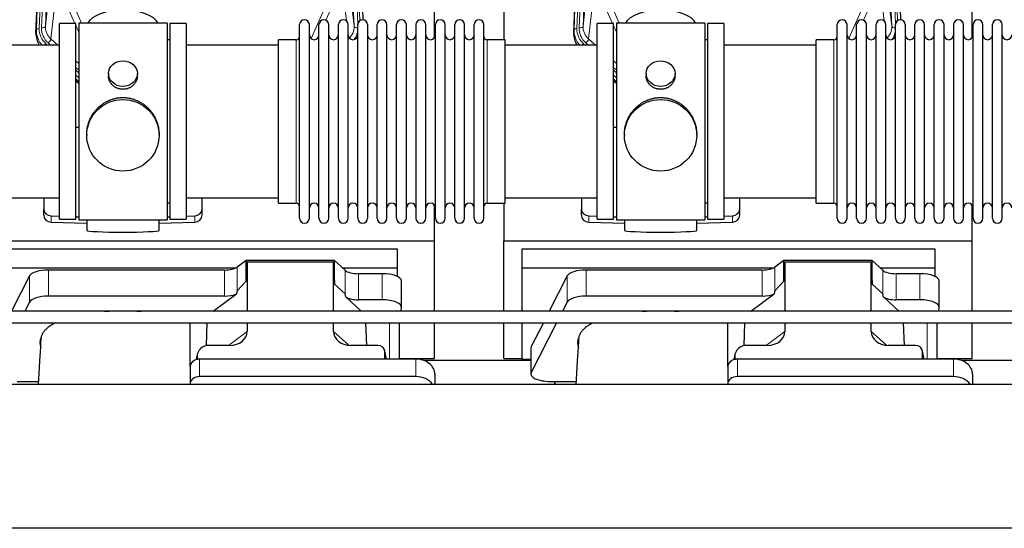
# Model space of a CAD drawing. Header units: inches. Extents: x 0 to 23760, y -13 to 16800.
# Tile 37 of 209: x 4834 to 5860, y 7798 to 8328. Entities that reach past the tile are written whole.
import ezdxf

# ---------------------------------------------------------------- set-up
doc = ezdxf.new("R2010")
doc.units = ezdxf.units.IN
doc.layers.add('254', color=7, linetype='Continuous', true_color=0xffffff)

msp = doc.modelspace()

# ---------------------------------------------------------------- linework, layer by layer
at = {"layer": '254', "color": 2, "linetype": 'Continuous', "lineweight": 25}
for p, q in [((4851.434, 8314.426), (4864.551, 8647.627)), ((5179.36, 8647.627), (5191.927, 8328.415)), ((5411.434, 8314.426), (5424.551, 8647.627)), ((5739.36, 8647.627), (5751.927, 8328.415)), ((5266.616, 8309.956), (5266.616, 8535.338)), ((5826.616, 8309.956), (5826.616, 8535.338)), ((5338.616, 8521.147), (5338.616, 8307.57)), ((4892.956, 8324.419), (4875.956, 8324.419)), ((4875.956, 8120.419), (4875.956, 8324.419)), ((4892.956, 8120.419), (4892.956, 8324.419)), ((4987.956, 8324.849), (4895.956, 8324.849)), ((4895.956, 8324.849), (4895.956, 8119.989)), ((4987.956, 8324.849), (4987.956, 8119.989)), ((5007.956, 8324.419), (4990.956, 8324.419)), ((4990.956, 8324.419), (4990.956, 8120.419)), ((5007.956, 8324.419), (5007.956, 8120.419)), ((5125.956, 8311.919), (5125.956, 8323.319)), ((5136.156, 8311.919), (5136.156, 8323.319)), ((5146.156, 8311.919), (5146.156, 8323.319)), ((5156.356, 8311.919), (5156.356, 8323.319)), ((5166.356, 8311.919), (5166.356, 8323.319)), ((5176.556, 8311.919), (5176.556, 8323.319)), ((5186.556, 8311.919), (5186.556, 8323.319)), ((5196.756, 8323.319), (5196.756, 8311.919)), ((5206.756, 8311.919), (5206.756, 8323.319)), ((5216.956, 8311.919), (5216.956, 8323.319)), ((5226.956, 8121.519), (5226.956, 8323.319)), ((5237.156, 8121.519), (5237.156, 8323.319)), ((5247.156, 8323.319), (5247.156, 8121.519)), ((5257.356, 8121.519), (5257.356, 8323.319)), ((5267.356, 8121.519), (5267.356, 8323.319)), ((5277.556, 8121.519), (5277.556, 8323.319)), ((5287.556, 8121.519), (5287.556, 8323.319)), ((5297.756, 8121.519), (5297.756, 8323.319)), ((5307.756, 8121.519), (5307.756, 8323.319)), ((5317.956, 8121.519), (5317.956, 8323.319)), ((5452.956, 8324.419), (5435.956, 8324.419)), ((5435.956, 8120.419), (5435.956, 8324.419)), ((5452.956, 8120.419), (5452.956, 8324.419)), ((5547.956, 8324.849), (5455.956, 8324.849)), ((5455.956, 8324.849), (5455.956, 8119.989)), ((5547.956, 8324.849), (5547.956, 8119.989)), ((5567.956, 8324.419), (5550.956, 8324.419)), ((5550.956, 8324.419), (5550.956, 8120.419)), ((5567.956, 8324.419), (5567.956, 8120.419)), ((5685.956, 8311.919), (5685.956, 8323.319)), ((5696.156, 8311.919), (5696.156, 8323.319)), ((5706.156, 8311.919), (5706.156, 8323.319)), ((5716.356, 8311.919), (5716.356, 8323.319)), ((5726.356, 8311.919), (5726.356, 8323.319)), ((5736.556, 8311.919), (5736.556, 8323.319)), ((5746.556, 8311.919), (5746.556, 8323.319)), ((5756.756, 8323.319), (5756.756, 8311.919)), ((5766.756, 8311.919), (5766.756, 8323.319)), ((5776.956, 8311.919), (5776.956, 8323.319)), ((5786.956, 8121.519), (5786.956, 8323.319)), ((5797.156, 8121.519), (5797.156, 8323.319)), ((5807.156, 8323.319), (5807.156, 8121.519)), ((5817.356, 8121.519), (5817.356, 8323.319)), ((5827.356, 8121.519), (5827.356, 8323.319)), ((5837.556, 8121.519), (5837.556, 8323.319)), ((5847.556, 8121.519), (5847.556, 8323.319)), ((5857.756, 8121.519), (5857.756, 8323.319)), ((4990.956, 8307.419), (4987.956, 8307.419)), ((5122.456, 8307.569), (5103.956, 8307.569)), ((5103.956, 8297.948), (5103.956, 8307.569)), ((5125.956, 8121.519), (5125.956, 8311.919)), ((5136.156, 8121.519), (5136.156, 8311.919)), ((5146.156, 8121.519), (5146.156, 8311.919)), ((5156.356, 8121.519), (5156.356, 8311.919)), ((5166.356, 8121.519), (5166.356, 8311.919)), ((5176.556, 8121.519), (5176.556, 8311.919)), ((5186.556, 8121.519), (5186.556, 8311.919)), ((5196.756, 8311.919), (5196.756, 8121.519)), ((5206.756, 8121.519), (5206.756, 8311.919)), ((5216.956, 8121.519), (5216.956, 8311.919)), ((5339.956, 8307.569), (5321.456, 8307.569)), ((5339.956, 8137.269), (5339.956, 8307.569)), ((5550.956, 8307.419), (5547.956, 8307.419)), ((5682.456, 8307.569), (5663.956, 8307.569)), ((5663.956, 8297.948), (5663.956, 8307.569)), ((5685.956, 8121.519), (5685.956, 8311.919)), ((5696.156, 8121.519), (5696.156, 8311.919)), ((5706.156, 8121.519), (5706.156, 8311.919)), ((5716.356, 8121.519), (5716.356, 8311.919)), ((5726.356, 8121.519), (5726.356, 8311.919)), ((5736.556, 8121.519), (5736.556, 8311.919)), ((5746.556, 8121.519), (5746.556, 8311.919)), ((5756.756, 8311.919), (5756.756, 8121.519)), ((5766.756, 8121.519), (5766.756, 8311.919)), ((5776.956, 8121.519), (5776.956, 8311.919)), ((4875.956, 8301.919), (4779.956, 8301.919)), ((5103.956, 8301.919), (5007.956, 8301.919)), ((5103.956, 8137.269), (5103.956, 8297.948)), ((5435.956, 8301.919), (5339.956, 8301.919)), ((5663.956, 8301.919), (5567.956, 8301.919)), ((5663.956, 8137.269), (5663.956, 8297.948)), ((4895.955, 8264.179), (4892.955, 8266.84)), ((4926.908, 8272.288), (4926.908, 8269.715)), ((4957.003, 8269.703), (4957.003, 8272.288)), ((5455.955, 8264.179), (5452.955, 8266.84)), ((5486.908, 8272.288), (5486.908, 8269.715)), ((5517.003, 8269.703), (5517.003, 8272.288)), ((4892.955, 8264.84), (4895.955, 8262.178)), ((5452.955, 8264.84), (5455.955, 8262.178)), ((4895.956, 8216.023), (4892.956, 8215.93)), ((5455.956, 8216.023), (5452.956, 8215.93)), ((4904.316, 8209.069), (4904.316, 8207.931)), ((4979.595, 8207.931), (4979.595, 8209.068)), ((5464.316, 8209.069), (5464.316, 8207.931)), ((5539.595, 8207.931), (5539.595, 8209.068)), ((4779.956, 8142.919), (4875.956, 8142.919)), ((4859.456, 8142.92), (4859.456, 8131.058)), ((5007.956, 8142.919), (5103.956, 8142.919)), ((5024.456, 8131.058), (5024.456, 8142.92)), ((5339.956, 8142.919), (5435.956, 8142.919)), ((5419.456, 8142.92), (5419.456, 8131.058)), ((5567.956, 8142.919), (5663.956, 8142.919)), ((5584.456, 8131.058), (5584.456, 8142.92)), ((4987.956, 8137.419), (4990.956, 8137.419)), ((5103.956, 8137.269), (5122.456, 8137.269)), ((5266.616, 8098.066), (5266.616, 8134.893)), ((5321.456, 8137.269), (5339.956, 8137.269)), ((5338.616, 8137.272), (5338.616, 8098.066)), ((5547.956, 8137.419), (5550.956, 8137.419)), ((5663.956, 8137.269), (5682.456, 8137.269)), ((5826.616, 8098.066), (5826.616, 8134.893)), ((4859.456, 8124.594), (4859.456, 8131.058)), ((4867.176, 8123.967), (4875.956, 8123.695)), ((4892.956, 8123.168), (4895.956, 8123.075)), ((4987.955, 8123.075), (4990.955, 8123.168)), ((5007.955, 8123.695), (5016.735, 8123.967)), ((5024.456, 8124.594), (5024.456, 8131.058)), ((5419.456, 8124.594), (5419.456, 8131.058)), ((5427.176, 8123.967), (5435.956, 8123.695)), ((5452.956, 8123.168), (5455.956, 8123.075)), ((5547.955, 8123.075), (5550.955, 8123.168)), ((5567.955, 8123.695), (5576.735, 8123.967)), ((5584.456, 8124.594), (5584.456, 8131.058)), ((4867.176, 8117.502), (4904.292, 8116.352)), ((4875.956, 8120.419), (4892.956, 8120.419)), ((4895.956, 8119.989), (4943.394, 8119.989)), ((4904.291, 8119.989), (4904.291, 8108.926)), ((4943.394, 8119.989), (4987.956, 8119.989)), ((4979.619, 8116.352), (5016.735, 8117.502)), ((4979.62, 8108.926), (4979.62, 8119.989)), ((4990.956, 8120.419), (5007.956, 8120.419)), ((5427.176, 8117.502), (5464.292, 8116.352)), ((5435.956, 8120.419), (5452.956, 8120.419)), ((5455.956, 8119.989), (5503.394, 8119.989)), ((5464.291, 8119.989), (5464.291, 8108.926)), ((5503.394, 8119.989), (5547.956, 8119.989)), ((5539.619, 8116.352), (5576.735, 8117.502)), ((5539.62, 8108.926), (5539.62, 8119.989)), ((5550.956, 8120.419), (5567.956, 8120.419)), ((4778.616, 8098.066), (5266.616, 8098.066)), ((5266.616, 8024.593), (5266.616, 8098.066)), ((5338.616, 8098.066), (5826.616, 8098.066)), ((5338.616, 8024.593), (5338.616, 8098.066)), ((5826.616, 8024.593), (5826.616, 8098.066)), ((4797.616, 8089.754), (5227.616, 8089.754)), ((5227.616, 8089.754), (5227.616, 8069.952)), ((5357.616, 8089.754), (5357.616, 8069.952)), ((5357.616, 8089.754), (5787.616, 8089.754)), ((5787.616, 8089.754), (5787.616, 8069.952)), ((5070.346, 8077.58), (5061.028, 8070.701)), ((5162.282, 8077.58), (5070.346, 8077.58)), ((5070.346, 8055.956), (5070.346, 8077.58)), ((5070.346, 8055.956), (5071.327, 8076.277)), ((5071.327, 8076.277), (5161.362, 8076.277)), ((5071.327, 8076.277), (5071.327, 8024.593)), ((5161.362, 8076.277), (5162.282, 8052.818)), ((5161.362, 8024.593), (5161.362, 8076.277)), ((5173.392, 8067.316), (5162.282, 8077.58)), ((5162.282, 8052.818), (5162.282, 8077.58)), ((5630.346, 8077.58), (5621.028, 8070.701)), ((5722.282, 8077.58), (5630.346, 8077.58)), ((5630.346, 8055.956), (5630.346, 8077.58)), ((5630.346, 8055.956), (5631.327, 8076.277)), ((5631.327, 8076.277), (5721.362, 8076.277)), ((5631.327, 8076.277), (5631.327, 8024.593)), ((5721.362, 8076.277), (5722.282, 8052.818)), ((5721.362, 8024.593), (5721.362, 8076.277)), ((5722.282, 8052.818), (5722.282, 8077.58)), ((5733.392, 8067.316), (5722.282, 8077.58)), ((4797.616, 8069.952), (5059.808, 8069.952)), ((4844.689, 8061.412), (4825.956, 8024.592)), ((5047.711, 8067.602), (4864.32, 8067.602)), ((5170.533, 8069.952), (5227.616, 8069.952)), ((5212.085, 8063.772), (5187.25, 8063.772)), ((5227.616, 8069.952), (5227.616, 8060.94)), ((5357.616, 8069.952), (5619.808, 8069.952)), ((5357.616, 8069.952), (5357.616, 8024.591)), ((5404.689, 8061.412), (5385.956, 8024.592)), ((5607.711, 8067.602), (5424.32, 8067.602)), ((5730.533, 8069.952), (5787.616, 8069.952)), ((5772.085, 8063.772), (5747.25, 8063.772)), ((5787.616, 8069.952), (5787.616, 8060.94)), ((5061.028, 8045.811), (5070.346, 8055.956)), ((5162.282, 8052.818), (5173.392, 8042.652)), ((5232.085, 8028.864), (5232.085, 8056.119)), ((5621.028, 8045.811), (5630.346, 8055.956)), ((5722.282, 8052.818), (5733.392, 8042.652)), ((5792.085, 8028.864), (5792.085, 8056.119)), ((5047.711, 8040.348), (4864.32, 8040.348)), ((5035.808, 8024.592), (5060.192, 8042.904)), ((5607.711, 8040.348), (5424.32, 8040.348)), ((5595.808, 8024.592), (5620.192, 8042.904)), ((4844.689, 8034.157), (4839.822, 8024.591)), ((5174.121, 8039.482), (5190.243, 8024.592)), ((5212.085, 8036.518), (5187.25, 8036.518)), ((5404.689, 8034.157), (5399.822, 8024.591)), ((5734.121, 8039.482), (5750.243, 8024.592)), ((5772.085, 8036.518), (5747.25, 8036.518)), ((5231.385, 8024.592), (5232.04, 8028.355)), ((5791.385, 8024.592), (5792.04, 8028.355)), ((5011.902, 7966.921), (5011.902, 8012.592)), ((5029.019, 7988.717), (5029.717, 8012.592)), ((5071.327, 8012.592), (5071.327, 8003.589)), ((5161.362, 8003.683), (5161.362, 8012.593)), ((5195.905, 7989.054), (5194.981, 8012.592)), ((5229.97, 7974.855), (5229.97, 8012.59)), ((5266.616, 7975.241), (5266.616, 8012.593)), ((5338.616, 7975.241), (5338.616, 8012.593)), ((5357.616, 8012.593), (5357.616, 7974.684)), ((5379.851, 8012.592), (5367.3, 7987.925)), ((5393.717, 8012.591), (5367.3, 7960.67)), ((5571.902, 7966.921), (5571.902, 8012.592)), ((5589.019, 7988.717), (5589.717, 8012.592)), ((5631.327, 8012.592), (5631.327, 8003.589)), ((5721.362, 8003.683), (5721.362, 8012.593)), ((5755.905, 7989.054), (5754.981, 8012.592)), ((5789.97, 7974.855), (5789.97, 8012.59)), ((5826.616, 7975.241), (5826.616, 8012.593)), ((5052.989, 7989.053), (5032.138, 7989.053)), ((5207.618, 7989.053), (5179.157, 7989.053)), ((5612.989, 7989.053), (5592.138, 7989.053)), ((5767.618, 7989.053), (5739.157, 7989.053)), ((5019.397, 7979.624), (5018.312, 7974.328)), ((5216.558, 7974.857), (5214.453, 7984.099)), ((5214.592, 7974.857), (5214.592, 7982.868)), ((5366.932, 7986.462), (5366.932, 7959.208)), ((5579.397, 7979.624), (5578.312, 7974.328)), ((5776.558, 7974.857), (5774.453, 7984.099)), ((5774.592, 7974.857), (5774.592, 7982.868)), ((5019.187, 7977.557), (5019.187, 7974.261)), ((5246.902, 7974.857), (5021.902, 7974.857)), ((5229.97, 7975.241), (5266.616, 7975.241)), ((5254.996, 7973.501), (5366.93, 7973.501)), ((5338.616, 7975.241), (5357.616, 7975.241)), ((5357.616, 7974.684), (5366.934, 7974.684)), ((5579.187, 7977.557), (5579.187, 7974.261)), ((5806.902, 7974.857), (5581.902, 7974.857)), ((5789.97, 7975.241), (5826.616, 7975.241)), ((5814.996, 7973.501), (5926.93, 7973.501)), ((5011.902, 7966.923), (5011.902, 7948.662)), ((5266.902, 7958.989), (5266.902, 7948.46)), ((5571.902, 7966.923), (5571.902, 7948.662)), ((5826.902, 7958.989), (5826.902, 7948.46)), ((7681.456, 7948.459), (4322, 7948.459)), ((4831.952, 7951.554), (4853.827, 7951.554)), ((5011.902, 7948.662), (5011.902, 7948.459)), ((5246.902, 7956.596), (5021.902, 7956.596)), ((5386.932, 7951.554), (5391.952, 7951.554)), ((5391.952, 7948.459), (5391.952, 7951.554)), ((5391.952, 7951.554), (5391.952, 7948.459)), ((5391.952, 7951.554), (5413.827, 7951.554)), ((5571.902, 7948.662), (5571.902, 7948.459)), ((5806.902, 7956.596), (5581.902, 7956.596)), ((7681.456, 7798.46), (4322, 7798.46))]:
    msp.add_line(p, q, dxfattribs=at)
at = {"layer": '254', "color": 110, "linetype": 'Continuous', "lineweight": 13}
for p, q in [((4851.814, 8317.864), (4864.925, 8650.886)), ((4867.919, 8652.106), (4854.808, 8319.084)), ((4857.2, 8319.919), (4870.266, 8651.813)), ((4874.258, 8653.44), (4861.192, 8321.546)), ((5182.719, 8321.546), (5169.653, 8653.44)), ((5186.565, 8323.632), (5173.645, 8651.813)), ((5188.77, 8327.529), (5175.992, 8652.106)), ((5411.814, 8317.864), (5424.925, 8650.886)), ((5427.919, 8652.106), (5414.808, 8319.084)), ((5417.2, 8319.919), (5430.266, 8651.813)), ((5434.258, 8653.44), (5421.192, 8321.546)), ((5742.719, 8321.546), (5729.653, 8653.44)), ((5746.565, 8323.632), (5733.645, 8651.813)), ((5748.77, 8327.529), (5735.992, 8652.106)), ((4861.192, 8321.546), (4866.44, 8368.952)), ((5177.471, 8368.952), (5182.719, 8321.546)), ((5421.192, 8321.546), (5426.44, 8368.952)), ((5737.471, 8368.952), (5742.719, 8321.546)), ((4872.254, 8355.601), (4867.03, 8308.401)), ((5174.804, 8327.166), (5171.657, 8355.601)), ((5432.254, 8355.601), (5427.03, 8308.401)), ((5734.804, 8327.166), (5731.657, 8355.601)), ((4891.993, 8324.419), (4883.681, 8343.35)), ((4890.743, 8343.201), (4898.8, 8324.849)), ((5138.012, 8308.681), (5153.169, 8343.201)), ((5160.23, 8343.35), (5153.455, 8327.92)), ((5451.993, 8324.419), (5443.681, 8343.35)), ((5450.743, 8343.201), (5458.8, 8324.849)), ((5698.012, 8308.681), (5713.169, 8343.201)), ((5720.23, 8343.35), (5713.455, 8327.92)), ((4851.434, 8314.426), (4851.814, 8317.864)), ((4895.956, 8315.394), (4892.956, 8322.226)), ((5411.434, 8314.426), (5411.814, 8317.864)), ((5455.956, 8315.394), (5452.956, 8322.226)), ((4867.03, 8308.401), (4874.337, 8301.919)), ((5122.456, 8297.948), (5122.456, 8307.569)), ((5321.456, 8137.269), (5321.456, 8307.569)), ((5427.03, 8308.401), (5434.337, 8301.919)), ((5682.456, 8297.948), (5682.456, 8307.569)), ((4861.813, 8303.309), (4863.381, 8301.919)), ((4864.205, 8304.145), (4866.714, 8301.919)), ((5122.456, 8137.269), (5122.456, 8297.948)), ((5421.813, 8303.309), (5423.381, 8301.919)), ((5424.205, 8304.145), (5426.714, 8301.919)), ((5682.456, 8137.269), (5682.456, 8297.948)), ((4892.955, 8285.405), (4895.955, 8282.743)), ((4892.955, 8278.643), (4895.955, 8275.982)), ((5452.955, 8285.405), (5455.955, 8282.743)), ((5452.955, 8278.643), (5455.955, 8275.982)), ((4892.955, 8275.686), (4895.955, 8273.025)), ((4895.955, 8267.954), (4892.955, 8270.615)), ((5452.955, 8275.686), (5455.955, 8273.025)), ((5455.955, 8267.954), (5452.955, 8270.615)), ((4892.955, 8265.107), (4895.955, 8262.446)), ((5452.955, 8265.107), (5455.955, 8262.446)), ((4867.176, 8117.502), (4867.176, 8123.967)), ((5016.735, 8117.502), (5016.735, 8123.967)), ((5427.176, 8117.502), (5427.176, 8123.967)), ((5576.735, 8117.502), (5576.735, 8123.967)), ((5061.028, 8045.811), (5061.028, 8070.701)), ((5621.028, 8045.811), (5621.028, 8070.701)), ((4844.689, 8034.157), (4844.689, 8061.412)), ((4864.32, 8040.348), (4864.32, 8067.602)), ((5047.711, 8040.348), (5047.711, 8067.602)), ((5173.392, 8042.652), (5173.392, 8067.316)), ((5187.25, 8036.518), (5187.25, 8063.772)), ((5212.085, 8036.518), (5212.085, 8063.772)), ((5404.689, 8034.157), (5404.689, 8061.412)), ((5424.32, 8040.348), (5424.32, 8067.602)), ((5607.711, 8040.348), (5607.711, 8067.602)), ((5733.392, 8042.652), (5733.392, 8067.316)), ((5747.25, 8036.518), (5747.25, 8063.772)), ((5772.085, 8036.518), (5772.085, 8063.772)), ((5219.761, 8012.592), (5219.761, 7974.857)), ((5779.761, 8012.592), (5779.761, 7974.857)), ((5051.971, 7989.053), (5071.327, 8003.589)), ((5161.362, 8003.683), (5177.1, 7989.148)), ((5611.971, 7989.053), (5631.327, 8003.589)), ((5721.362, 8003.683), (5737.1, 7989.148)), ((5216.416, 7974.857), (5214.592, 7982.868)), ((5367.3, 7960.67), (5367.3, 7987.925)), ((5776.416, 7974.857), (5774.592, 7982.868)), ((5019.187, 7977.557), (5018.539, 7974.394)), ((5021.902, 7974.857), (5021.902, 7956.596)), ((5246.902, 7974.857), (5246.902, 7956.596)), ((5579.187, 7977.557), (5578.539, 7974.394)), ((5581.902, 7974.857), (5581.902, 7956.596)), ((5806.902, 7974.857), (5806.902, 7956.596))]:
    msp.add_line(p, q, dxfattribs=at)
at = {"layer": '254', "color": 2, "linetype": 'Continuous', "lineweight": 25}
for centre, radius, start, end in [((5131.056, 8323.319), 5.1, 0, 180), ((5151.256, 8323.319), 5.1, 0, 180), ((5171.456, 8323.319), 5.1, 0, 180), ((5191.656, 8323.319), 5.1, 0, 180), ((5211.856, 8323.319), 5.1, 0, 180), ((5232.056, 8323.319), 5.1, 0, 180), ((5252.256, 8323.319), 5.1, 0, 180), ((5272.456, 8323.319), 5.1, 0, 180), ((5292.656, 8323.319), 5.1, 0, 180), ((5312.856, 8323.319), 5.1, 0, 180), ((5691.056, 8323.319), 5.1, 0, 180), ((5711.256, 8323.319), 5.1, 0, 180), ((5731.456, 8323.319), 5.1, 0, 180), ((5751.656, 8323.319), 5.1, 0, 180), ((5771.856, 8323.319), 5.1, 0, 180), ((5792.056, 8323.319), 5.1, 0, 180), ((5812.256, 8323.319), 5.1, 0, 180), ((5832.456, 8323.319), 5.1, 0, 180), ((5852.656, 8323.319), 5.1, 0, 180), ((5122.456, 8311.069), 3.5, 270, 0), ((5141.156, 8312.569), 5, 180, 0), ((5161.356, 8312.569), 5, 180, 0), ((5181.556, 8312.569), 5, 180, 0), ((5201.756, 8312.569), 5, 180, 0), ((5221.956, 8312.569), 5, 180, 0), ((5242.156, 8312.569), 5, 180, 0), ((5262.356, 8312.569), 5, 180, 0), ((5282.556, 8312.569), 5, 180, 0), ((5302.756, 8312.569), 5, 180, 0), ((5321.456, 8311.069), 3.5, 180, 270), ((5682.456, 8311.069), 3.5, 270, 0), ((5701.156, 8312.569), 5, 180, 0), ((5721.356, 8312.569), 5, 180, 0), ((5741.556, 8312.569), 5, 180, 0), ((5761.756, 8312.569), 5, 180, 0), ((5781.956, 8312.569), 5, 180, 0), ((5802.156, 8312.569), 5, 180, 0), ((5822.356, 8312.569), 5, 180, 0), ((5842.556, 8312.569), 5, 180, 0), ((5862.756, 8312.569), 5, 180, 0), ((5122.456, 8133.769), 3.5, 0, 90), ((5141.156, 8132.269), 5, 0, 180), ((5161.356, 8132.269), 5, 0, 180), ((5181.556, 8132.269), 5, 0, 180), ((5201.756, 8132.269), 5, 0, 180), ((5221.956, 8132.269), 5, 0, 180), ((5242.156, 8132.269), 5, 0, 180), ((5262.356, 8132.269), 5, 0, 180), ((5282.556, 8132.269), 5, 0, 180), ((5302.756, 8132.269), 5, 0, 180), ((5321.456, 8133.769), 3.5, 90, 180), ((5682.456, 8133.769), 3.5, 0, 90), ((5701.156, 8132.269), 5, 0, 180), ((5721.356, 8132.269), 5, 0, 180), ((5741.556, 8132.269), 5, 0, 180), ((5761.756, 8132.269), 5, 0, 180), ((5781.956, 8132.269), 5, 0, 180), ((5802.156, 8132.269), 5, 0, 180), ((5822.356, 8132.269), 5, 0, 180), ((5842.556, 8132.269), 5, 0, 180), ((5862.756, 8132.269), 5, 0, 180), ((5131.056, 8121.519), 5.1, 180, 0), ((5151.256, 8121.519), 5.1, 180, 0), ((5171.456, 8121.519), 5.1, 180, 0), ((5191.656, 8121.519), 5.1, 180, 0), ((5211.856, 8121.519), 5.1, 180, 0), ((5232.056, 8121.519), 5.1, 180, 0), ((5252.256, 8121.519), 5.1, 180, 0), ((5272.456, 8121.519), 5.1, 180, 0), ((5292.656, 8121.519), 5.1, 180, 0), ((5312.856, 8121.519), 5.1, 180, 0), ((5691.056, 8121.519), 5.1, 180, 0), ((5711.256, 8121.519), 5.1, 180, 0), ((5731.456, 8121.519), 5.1, 180, 0), ((5751.656, 8121.519), 5.1, 180, 0), ((5771.856, 8121.519), 5.1, 180, 0), ((5792.056, 8121.519), 5.1, 180, 0), ((5812.256, 8121.519), 5.1, 180, 0), ((5832.456, 8121.519), 5.1, 180, 0), ((5852.656, 8121.519), 5.1, 180, 0)]:
    msp.add_arc(centre, radius, start, end, dxfattribs=at)
for centre, major_axis, ratio, start_param, end_param in [((4941.956, 8320.877), (-37.64, 0), 0.46174861, 3.37210701, 6.05257277), ((5501.956, 8320.877), (-37.64, 0), 0.46174861, 3.37210701, 6.05257277), ((4878.455, 8313.618), (-27.038, -0.124), 0.88594934, 6.24426165, 6.78821675), ((5438.455, 8313.618), (-27.038, -0.124), 0.88594934, 6.24426165, 6.78821675), ((4867.456, 8131.058), (-8, 0), 0.88701083, 0, 1.53588974), ((4867.456, 8124.594), (-8, 0), 0.88701083, 0, 1.53588974), ((5016.456, 8131.058), (-8, 0), 0.88701083, 1.60570291, 3.14159265), ((5016.456, 8124.594), (-8, 0), 0.88701083, 1.60570291, 3.14159265), ((5427.456, 8131.058), (-8, 0), 0.88701083, 0, 1.53588974), ((5427.456, 8124.594), (-8, 0), 0.88701083, 0, 1.53588974), ((5576.456, 8131.058), (-8, 0), 0.88701083, 1.60570291, 3.14159265), ((5576.456, 8124.594), (-8, 0), 0.88701083, 1.60570291, 3.14159265), ((4941.956, 8108.926), (-37.664, 0), 0.05044336, 0, 3.14159265), ((5501.956, 8108.926), (-37.664, 0), 0.05044336, 0, 3.14159265), ((5047.711, 8073.343), (-15, 0), 0.38268343, 1.57079633, 2.66338411), ((5607.711, 8073.343), (-15, 0), 0.38268343, 1.57079633, 2.66338411), ((4864.32, 8059.949), (20, 0), 0.38268343, 1.57079633, 2.94929469), ((5187.25, 8069.513), (-15, 0), 0.38268343, 0.392691, 1.57079633), ((5212.085, 8056.119), (20, 0), 0.38268343, 0.00001232, 1.57079633), ((5424.32, 8059.949), (20, 0), 0.38268343, 1.57079633, 2.94929469), ((5747.25, 8069.513), (-15, 0), 0.38268343, 0.392691, 1.57079633), ((5772.085, 8056.119), (20, 0), 0.38268343, 0.00001232, 1.57079633), ((4864.32, 8032.694), (20, 0), 0.38268343, 1.57079633, 2.94929469), ((5047.711, 8046.088), (-15, 0), 0.38268343, 1.57079633, 2.55363769), ((5047.711, 7699.578), (-13.469, -346.314), 0.01906421, 3.16403895, 3.27378537), ((5187.25, 7631.044), (13.933, -411.641), 0.01349833, 3.01630089, 3.12837507), ((5424.32, 8032.694), (20, 0), 0.38268343, 1.57079633, 2.94929469), ((5607.711, 8046.088), (-15, 0), 0.38268343, 1.57079633, 2.55363769), ((5607.711, 7699.578), (-13.469, -346.314), 0.01906421, 3.16403895, 3.27378537), ((5747.25, 7631.044), (13.933, -411.641), 0.01349833, 3.01630089, 3.12837507), ((5187.25, 8042.258), (-15, 0), 0.38268343, 0.50476519, 1.57079633), ((5212.085, 8028.864), (20, 0), 0.38268343, 6.21662901, 7.85398163), ((5747.25, 8042.258), (-15, 0), 0.38268343, 0.50476519, 1.57079633), ((5772.085, 8028.864), (20, 0), 0.38268343, 6.21662901, 7.85398163), ((4941.952, 7991.736), (86.5, 0), 0.38268343, 1.34837715, 1.79437947), ((5501.952, 7991.736), (86.5, 0), 0.38268343, 1.34837715, 1.79437947), ((5052.232, 8004.19), (19.053, -1.602), 0.78999837, 4.81840689, 6.34950244), ((5179.774, 8004.19), (-18.368, -1.548), 0.81975949, 6.21419263, 7.75151177), ((5612.232, 8004.19), (19.053, -1.602), 0.78999837, 4.81840689, 6.34950244), ((5739.774, 8004.19), (-18.368, -1.548), 0.81975949, 6.21419263, 7.75151177), ((4941.952, 7991.736), (86.5, 0), 0.38268343, 2.97250407, 3.29162567), ((5032.227, 7977.478), (13.036, -0.373), 0.88747945, 1.60301001, 3.16696865), ((5207.565, 7982.82), (-7.024, -0.222), 0.88679661, 3.1136042, 4.67680381), ((5501.952, 7991.736), (86.5, 0), 0.38268343, 2.97250407, 3.29162567), ((5592.227, 7977.478), (13.036, -0.373), 0.88747945, 1.60301001, 3.16696865), ((5767.565, 7982.82), (-7.024, -0.222), 0.88679661, 3.1136042, 4.67680381), ((5386.932, 7986.462), (20, 0), 0.38268343, 2.94929469, 3.14160971), ((5021.902, 7966.923), (10, 0), 0.79339584, 1.84746968, 3.14159265), ((5021.902, 7954.064), (0, -20.985), 0.47652353, 3.31334518, 3.41653754), ((5021.902, 7966.923), (10, 0), 0.79339584, 1.57079633, 1.74254885), ((5246.902, 7958.989), (20, 0), 0.79339584, 0, 1.57079633), ((5581.902, 7966.923), (10, 0), 0.79339584, 1.84746968, 3.14159265), ((5581.902, 7954.064), (0, -20.985), 0.47652353, 3.31334518, 3.41653754), ((5581.902, 7966.923), (10, 0), 0.79339584, 1.57079633, 1.74254885), ((5806.902, 7958.989), (20, 0), 0.79339584, 0, 1.57079633), ((5386.932, 7959.208), (20, 0), 0.38268343, 2.94929469, 4.71238898), ((5021.902, 7948.662), (10, 0), 0.79339584, 1.57079633, 3.14159265), ((5246.902, 7940.728), (20, 0), 0.79339584, 0.50896255, 1.57079633), ((5581.902, 7948.662), (10, 0), 0.79339584, 1.57079633, 3.14159265), ((5806.902, 7940.728), (20, 0), 0.79339584, 0.50896255, 1.57079633)]:
    msp.add_ellipse(centre, major_axis=major_axis, ratio=ratio, start_param=start_param, end_param=end_param, dxfattribs=at)
at = {"layer": '254', "color": 110, "linetype": 'Continuous', "lineweight": 13}
for centre, major_axis, ratio, start_param, end_param in [((4878.827, 8316.98), (27.029, -0.244), 0.8851019, 3.11483616, 3.83269921), ((4854.808, 8317.698), (-2.998, 0.118), 0.46146733, 4.73055451, 6.24899096), ((4878.827, 8318.365), (-24.034, -0.11), 0.88594934, 6.24426165, 7.06337476), ((4881.219, 8319.201), (-24.034, -0.11), 0.88594934, 6.24426165, 7.06337476), ((4857.2, 8321.766), (-3.997, 0.157), 0.46146733, 1.58896186, 3.10739831), ((4881.219, 8321.048), (-20.033, -0.591), 0.88729049, 6.22192418, 7.04103729), ((5162.692, 8321.048), (20.033, -0.591), 0.88729049, 5.52533333, 6.34444644), ((5186.711, 8321.766), (-3.997, -0.157), 0.46146733, 0.03419435, 1.51364969), ((5438.827, 8316.98), (27.029, -0.244), 0.8851019, 3.11483616, 3.83269921), ((5414.808, 8317.698), (-2.998, 0.118), 0.46146733, 4.73055451, 6.24899096), ((5438.827, 8318.365), (-24.034, -0.11), 0.88594934, 6.24426165, 7.06337476), ((5441.219, 8319.201), (-24.034, -0.11), 0.88594934, 6.24426165, 7.06337476), ((5417.2, 8321.766), (-3.997, 0.157), 0.46146733, 1.58896186, 3.10739831), ((5441.219, 8321.048), (-20.033, -0.591), 0.88729049, 6.22192418, 7.04103729), ((5722.692, 8321.048), (20.033, -0.591), 0.88729049, 5.52533333, 6.34444644), ((5746.711, 8321.766), (-3.997, -0.157), 0.46146733, 0.03419435, 1.51364969), ((4864.205, 8305.992), (-2.654, -2.992), 0.32650558, 1.21809174, 2.73652819), ((5162.692, 8319.201), (24.034, -0.11), 0.88594934, 5.722211, 6.1681029), ((5424.205, 8305.992), (-2.654, -2.992), 0.32650558, 1.21809174, 2.73652819), ((5722.692, 8319.201), (24.034, -0.11), 0.88594934, 5.722211, 6.1681029), ((4861.813, 8301.924), (-1.991, -2.244), 0.32650558, 4.35968439, 4.99638377), ((5421.813, 8301.924), (-1.991, -2.244), 0.32650558, 4.35968439, 4.99638377)]:
    msp.add_ellipse(centre, major_axis=major_axis, ratio=ratio, start_param=start_param, end_param=end_param, dxfattribs=at)
at = {"layer": '254', "color": 2, "linetype": 'Continuous', "lineweight": 25}
for centre, major_axis, ratio in [((4941.956, 8272.288), (15.048, 0), 0.88701083), ((5501.956, 8272.288), (15.048, 0), 0.88701083), ((4941.956, 8207.931), (-37.64, 0), 0.99144486), ((5501.956, 8207.931), (-37.64, 0), 0.99144486)]:
    msp.add_ellipse(centre, major_axis=major_axis, ratio=ratio, dxfattribs=at)
for points, knots in [([(4957.003, 8269.705), (4957.003, 8269.275), (4956.979, 8268.843), (4956.919, 8268.297), (4956.905, 8268.186), (4956.875, 8267.965), (4956.825, 8267.635), (4956.762, 8267.308), (4956.618, 8266.656), (4956.498, 8266.226), (4956.214, 8265.375), (4956.048, 8264.954), (4955.765, 8264.329), (4955.665, 8264.122), (4955.532, 8263.865), (4955.506, 8263.814), (4955.451, 8263.712), (4955.369, 8263.559), (4955.283, 8263.408), (4954.992, 8262.908), (4954.74, 8262.52), (4954.195, 8261.767), (4953.904, 8261.402), (4953.437, 8260.872), (4953.277, 8260.698), (4953.028, 8260.442), (4952.902, 8260.316), (4952.773, 8260.191), (4952.687, 8260.108), (4952.643, 8260.066), (4952.249, 8259.697), (4951.884, 8259.387), (4951.126, 8258.802), (4950.733, 8258.527), (4949.919, 8258.013), (4949.498, 8257.774), (4948.954, 8257.498), (4948.844, 8257.443), (4948.623, 8257.338), (4948.511, 8257.286), (4948.175, 8257.135), (4947.949, 8257.039), (4947.266, 8256.77), (4946.804, 8256.613), (4945.866, 8256.341), (4945.39, 8256.227), (4944.666, 8256.089), (4944.423, 8256.048), (4944.056, 8255.996), (4943.933, 8255.98), (4943.748, 8255.958), (4943.686, 8255.951), (4943.563, 8255.937), (4943.501, 8255.931), (4942.945, 8255.879), (4942.453, 8255.856), (4941.47, 8255.855), (4940.98, 8255.878), (4940.002, 8255.969), (4939.515, 8256.038), (4938.907, 8256.153), (4938.786, 8256.177), (4938.543, 8256.229), (4938.181, 8256.311), (4937.824, 8256.405), (4937.117, 8256.61), (4936.655, 8256.767), (4935.749, 8257.123), (4935.305, 8257.322), (4934.653, 8257.651), (4934.438, 8257.766), (4934.12, 8257.947), (4934.014, 8258.009), (4933.804, 8258.134), (4933.701, 8258.198), (4933.187, 8258.521), (4932.793, 8258.797), (4932.035, 8259.381), (4931.672, 8259.689), (4930.978, 8260.337), (4930.647, 8260.677), (4930.292, 8261.078), (4930.253, 8261.122), (4930.176, 8261.212), (4930.06, 8261.348), (4929.799, 8261.667), (4929.586, 8261.946), (4929.176, 8262.512), (4928.924, 8262.899), (4928.461, 8263.693), (4928.251, 8264.099), (4927.967, 8264.723), (4927.877, 8264.934), (4927.751, 8265.253), (4927.711, 8265.36), (4927.633, 8265.573), (4927.595, 8265.68), (4927.416, 8266.216), (4927.296, 8266.647), (4927.104, 8267.513), (4927.031, 8267.948), (4926.958, 8268.604), (4926.939, 8268.824), (4926.921, 8269.153), (4926.913, 8269.318), (4926.91, 8269.484), (4926.908, 8269.594), (4926.908, 8269.65), (4926.908, 8269.707), (4926.908, 8269.71), (4926.908, 8269.713)], [0, 0, 0, 0, 0.03082021, 0.03082021, 0.03863466, 0.03863466, 0.04644911, 0.06207802, 0.06207802, 0.09333583, 0.09333583, 0.12459365, 0.12459365, 0.14022256, 0.14022256, 0.14412978, 0.14412978, 0.14803701, 0.15585146, 0.15585146, 0.18710928, 0.18710928, 0.21836709, 0.21836709, 0.233996, 0.233996, 0.24181045, 0.24571768, 0.24571768, 0.24962491, 0.24962491, 0.28088272, 0.28088272, 0.31214054, 0.31214054, 0.34339835, 0.34339835, 0.3512128, 0.3512128, 0.35902726, 0.35902726, 0.37465616, 0.37465616, 0.40591398, 0.40591398, 0.43717179, 0.43717179, 0.4528007, 0.4528007, 0.46061515, 0.46061515, 0.46452238, 0.46452238, 0.46842961, 0.46842961, 0.49968742, 0.49968742, 0.53094524, 0.53094524, 0.56220305, 0.56220305, 0.5700175, 0.5700175, 0.57783196, 0.59346087, 0.59346087, 0.62471868, 0.62471868, 0.65597649, 0.65597649, 0.6716054, 0.6716054, 0.67941985, 0.67941985, 0.68723431, 0.68723431, 0.71849212, 0.71849212, 0.74974994, 0.74974994, 0.78100775, 0.78100775, 0.78491498, 0.78491498, 0.78882221, 0.79663666, 0.81226557, 0.81226557, 0.84352338, 0.84352338, 0.8747812, 0.8747812, 0.8904101, 0.8904101, 0.89822456, 0.89822456, 0.90603901, 0.90603901, 0.93729682, 0.93729682, 0.96855464, 0.96855464, 0.98418355, 0.98418355, 0.991998, 0.99590523, 0.99590523, 0.99981245, 0.99981245, 1, 1, 1, 1]), ([(5517.003, 8269.705), (5517.003, 8269.275), (5516.979, 8268.843), (5516.919, 8268.297), (5516.905, 8268.186), (5516.875, 8267.965), (5516.825, 8267.635), (5516.762, 8267.308), (5516.618, 8266.656), (5516.498, 8266.226), (5516.214, 8265.375), (5516.048, 8264.954), (5515.765, 8264.329), (5515.665, 8264.122), (5515.532, 8263.865), (5515.506, 8263.814), (5515.451, 8263.712), (5515.369, 8263.559), (5515.283, 8263.408), (5514.992, 8262.908), (5514.74, 8262.52), (5514.195, 8261.767), (5513.904, 8261.402), (5513.437, 8260.872), (5513.277, 8260.698), (5513.028, 8260.442), (5512.902, 8260.316), (5512.773, 8260.191), (5512.687, 8260.108), (5512.643, 8260.066), (5512.249, 8259.697), (5511.884, 8259.387), (5511.126, 8258.802), (5510.733, 8258.527), (5509.919, 8258.013), (5509.498, 8257.774), (5508.954, 8257.498), (5508.844, 8257.443), (5508.623, 8257.338), (5508.511, 8257.286), (5508.175, 8257.135), (5507.949, 8257.039), (5507.266, 8256.77), (5506.804, 8256.613), (5505.866, 8256.341), (5505.39, 8256.227), (5504.666, 8256.089), (5504.423, 8256.048), (5504.056, 8255.996), (5503.933, 8255.98), (5503.748, 8255.958), (5503.686, 8255.951), (5503.563, 8255.937), (5503.501, 8255.931), (5502.945, 8255.879), (5502.453, 8255.856), (5501.47, 8255.855), (5500.98, 8255.878), (5500.002, 8255.969), (5499.515, 8256.038), (5498.907, 8256.153), (5498.786, 8256.177), (5498.543, 8256.229), (5498.181, 8256.311), (5497.824, 8256.405), (5497.117, 8256.61), (5496.655, 8256.767), (5495.749, 8257.123), (5495.305, 8257.322), (5494.653, 8257.651), (5494.438, 8257.766), (5494.12, 8257.947), (5494.014, 8258.009), (5493.804, 8258.134), (5493.701, 8258.198), (5493.187, 8258.521), (5492.793, 8258.797), (5492.035, 8259.381), (5491.672, 8259.689), (5490.978, 8260.337), (5490.647, 8260.677), (5490.292, 8261.078), (5490.253, 8261.122), (5490.176, 8261.212), (5490.06, 8261.348), (5489.799, 8261.667), (5489.586, 8261.946), (5489.176, 8262.512), (5488.924, 8262.899), (5488.461, 8263.693), (5488.251, 8264.099), (5487.967, 8264.723), (5487.877, 8264.934), (5487.751, 8265.253), (5487.711, 8265.36), (5487.633, 8265.573), (5487.595, 8265.68), (5487.416, 8266.216), (5487.296, 8266.647), (5487.104, 8267.513), (5487.031, 8267.948), (5486.958, 8268.604), (5486.939, 8268.824), (5486.921, 8269.153), (5486.913, 8269.318), (5486.91, 8269.484), (5486.908, 8269.594), (5486.908, 8269.65), (5486.908, 8269.707), (5486.908, 8269.71), (5486.908, 8269.713)], [0, 0, 0, 0, 0.03082021, 0.03082021, 0.03863466, 0.03863466, 0.04644911, 0.06207802, 0.06207802, 0.09333583, 0.09333583, 0.12459365, 0.12459365, 0.14022256, 0.14022256, 0.14412978, 0.14412978, 0.14803701, 0.15585146, 0.15585146, 0.18710928, 0.18710928, 0.21836709, 0.21836709, 0.233996, 0.233996, 0.24181045, 0.24571768, 0.24571768, 0.24962491, 0.24962491, 0.28088272, 0.28088272, 0.31214054, 0.31214054, 0.34339835, 0.34339835, 0.3512128, 0.3512128, 0.35902726, 0.35902726, 0.37465616, 0.37465616, 0.40591398, 0.40591398, 0.43717179, 0.43717179, 0.4528007, 0.4528007, 0.46061515, 0.46061515, 0.46452238, 0.46452238, 0.46842961, 0.46842961, 0.49968742, 0.49968742, 0.53094524, 0.53094524, 0.56220305, 0.56220305, 0.5700175, 0.5700175, 0.57783196, 0.59346087, 0.59346087, 0.62471868, 0.62471868, 0.65597649, 0.65597649, 0.6716054, 0.6716054, 0.67941985, 0.67941985, 0.68723431, 0.68723431, 0.71849212, 0.71849212, 0.74974994, 0.74974994, 0.78100775, 0.78100775, 0.78491498, 0.78491498, 0.78882221, 0.79663666, 0.81226557, 0.81226557, 0.84352338, 0.84352338, 0.8747812, 0.8747812, 0.8904101, 0.8904101, 0.89822456, 0.89822456, 0.90603901, 0.90603901, 0.93729682, 0.93729682, 0.96855464, 0.96855464, 0.98418355, 0.98418355, 0.991998, 0.99590523, 0.99590523, 0.99981245, 0.99981245, 1, 1, 1, 1]), ([(4904.316, 8209.021), (4904.316, 8209.033), (4904.316, 8209.66), (4904.347, 8210.901), (4904.484, 8212.742), (4904.713, 8214.58), (4904.927, 8215.803), (4905.11, 8216.72), (4905.191, 8217.102), (4905.279, 8217.483), (4905.314, 8217.636), (4905.332, 8217.712), (4905.387, 8217.941), (4905.573, 8218.701), (4905.949, 8220.053), (4906.535, 8221.821), (4907.203, 8223.555), (4907.953, 8225.256), (4908.786, 8226.923), (4909.396, 8228.012), (4909.795, 8228.685), (4909.876, 8228.82), (4910.039, 8229.087), (4910.285, 8229.486), (4910.538, 8229.879), (4911.051, 8230.658), (4911.759, 8231.678), (4912.887, 8233.149), (4914.082, 8234.563), (4915.343, 8235.92), (4916.229, 8236.786), (4916.91, 8237.421), (4917.255, 8237.735), (4917.607, 8238.043), (4917.842, 8238.247), (4917.961, 8238.349), (4918.556, 8238.851), (4919.523, 8239.629), (4921.02, 8240.719), (4922.564, 8241.731), (4924.155, 8242.667), (4925.793, 8243.526), (4926.917, 8244.046), (4927.773, 8244.416), (4928.204, 8244.596), (4928.639, 8244.769), (4928.858, 8244.853), (4928.931, 8244.881), (4929.077, 8244.937), (4929.735, 8245.185), (4930.984, 8245.616), (4932.766, 8246.132), (4934.567, 8246.555), (4936.385, 8246.886), (4938.222, 8247.125), (4939.459, 8247.221), (4940.392, 8247.27), (4940.859, 8247.288), (4941.407, 8247.299), (4941.642, 8247.301), (4941.799, 8247.302), (4941.877, 8247.302), (4941.956, 8247.302)], [0, 0, 0, 0, 0.00062461, 0.03185509, 0.06308557, 0.09431605, 0.12554653, 0.12554653, 0.14116177, 0.14506558, 0.14506558, 0.14896939, 0.14896939, 0.15677701, 0.1880075, 0.21923798, 0.25046846, 0.28169894, 0.31292942, 0.3441599, 0.3441599, 0.35196752, 0.35196752, 0.35977514, 0.37539038, 0.37539038, 0.40662086, 0.43785134, 0.46908182, 0.5003123, 0.53154279, 0.53154279, 0.54715803, 0.55496565, 0.55496565, 0.56277327, 0.56277327, 0.59400375, 0.62523423, 0.65646471, 0.68769519, 0.71892567, 0.75015615, 0.75015615, 0.76577139, 0.77357901, 0.77357901, 0.77748282, 0.77748282, 0.78138663, 0.81261711, 0.8438476, 0.87507808, 0.90630856, 0.93753904, 0.96876952, 0.96876952, 0.98438476, 0.99219238, 0.99609619, 0.99609619, 1, 1, 1, 1]), ([(4941.956, 8247.302), (4942.583, 8247.302), (4943.833, 8247.27), (4945.689, 8247.125), (4947.529, 8246.886), (4949.353, 8246.553), (4951.159, 8246.128), (4952.352, 8245.782), (4953.243, 8245.499), (4953.539, 8245.401), (4953.909, 8245.273), (4953.982, 8245.248), (4954.13, 8245.195), (4954.351, 8245.117), (4955.156, 8244.821), (4956.451, 8244.298), (4958.133, 8243.519), (4959.77, 8242.66), (4961.364, 8241.721), (4962.913, 8240.704), (4963.917, 8239.972), (4964.535, 8239.498), (4964.659, 8239.402), (4964.903, 8239.209), (4965.269, 8238.919), (4965.627, 8238.622), (4966.337, 8238.021), (4967.261, 8237.199), (4968.582, 8235.905), (4969.84, 8234.551), (4971.035, 8233.136), (4971.788, 8232.152), (4972.337, 8231.399), (4972.608, 8231.018), (4972.872, 8230.632), (4973.047, 8230.373), (4973.134, 8230.243), (4973.564, 8229.59), (4974.224, 8228.532), (4975.132, 8226.91), (4975.96, 8225.251), (4976.708, 8223.556), (4977.375, 8221.825), (4977.765, 8220.646), (4978.037, 8219.753), (4978.168, 8219.304), (4978.311, 8218.776), (4978.371, 8218.549), (4978.41, 8218.397), (4978.429, 8218.321), (4978.601, 8217.637), (4978.876, 8216.42), (4979.196, 8214.59), (4979.425, 8212.756), (4979.563, 8210.917), (4979.595, 8209.669), (4979.595, 8209.035), (4979.595, 8209.015)], [0, 0, 0, 0, 0.03121878, 0.06243756, 0.09365634, 0.12487512, 0.15609391, 0.18731269, 0.18731269, 0.20292208, 0.20292208, 0.20682443, 0.20682443, 0.21072677, 0.21853147, 0.24975025, 0.28096903, 0.31218781, 0.34340659, 0.37462537, 0.40584416, 0.40584416, 0.41364885, 0.41364885, 0.42145355, 0.43706294, 0.43706294, 0.46828172, 0.4995005, 0.53071928, 0.56193806, 0.59315684, 0.59315684, 0.60876623, 0.61657093, 0.61657093, 0.62437562, 0.62437562, 0.65559441, 0.68681319, 0.71803197, 0.74925075, 0.78046953, 0.81168831, 0.81168831, 0.8272977, 0.8351024, 0.83900475, 0.83900475, 0.84290709, 0.84290709, 0.87412587, 0.90534466, 0.93656344, 0.96778222, 0.999001, 1, 1, 1, 1]), ([(5464.316, 8209.021), (5464.316, 8209.033), (5464.316, 8209.66), (5464.347, 8210.901), (5464.484, 8212.742), (5464.713, 8214.58), (5464.927, 8215.803), (5465.11, 8216.72), (5465.191, 8217.102), (5465.279, 8217.483), (5465.314, 8217.636), (5465.332, 8217.712), (5465.387, 8217.941), (5465.573, 8218.701), (5465.949, 8220.053), (5466.535, 8221.821), (5467.203, 8223.555), (5467.953, 8225.256), (5468.786, 8226.923), (5469.396, 8228.012), (5469.795, 8228.685), (5469.876, 8228.82), (5470.039, 8229.087), (5470.285, 8229.486), (5470.538, 8229.879), (5471.051, 8230.658), (5471.759, 8231.678), (5472.887, 8233.149), (5474.082, 8234.563), (5475.343, 8235.92), (5476.229, 8236.786), (5476.91, 8237.421), (5477.255, 8237.735), (5477.607, 8238.043), (5477.842, 8238.247), (5477.961, 8238.349), (5478.556, 8238.851), (5479.523, 8239.629), (5481.02, 8240.719), (5482.564, 8241.731), (5484.155, 8242.667), (5485.793, 8243.526), (5486.917, 8244.046), (5487.773, 8244.416), (5488.204, 8244.596), (5488.639, 8244.769), (5488.858, 8244.853), (5488.931, 8244.881), (5489.077, 8244.937), (5489.735, 8245.185), (5490.984, 8245.616), (5492.766, 8246.132), (5494.567, 8246.555), (5496.385, 8246.886), (5498.222, 8247.125), (5499.459, 8247.221), (5500.392, 8247.27), (5500.859, 8247.288), (5501.407, 8247.299), (5501.642, 8247.301), (5501.799, 8247.302), (5501.877, 8247.302), (5501.956, 8247.302)], [0, 0, 0, 0, 0.00062461, 0.03185509, 0.06308557, 0.09431605, 0.12554653, 0.12554653, 0.14116177, 0.14506558, 0.14506558, 0.14896939, 0.14896939, 0.15677701, 0.1880075, 0.21923798, 0.25046846, 0.28169894, 0.31292942, 0.3441599, 0.3441599, 0.35196752, 0.35196752, 0.35977514, 0.37539038, 0.37539038, 0.40662086, 0.43785134, 0.46908182, 0.5003123, 0.53154279, 0.53154279, 0.54715803, 0.55496565, 0.55496565, 0.56277327, 0.56277327, 0.59400375, 0.62523423, 0.65646471, 0.68769519, 0.71892567, 0.75015615, 0.75015615, 0.76577139, 0.77357901, 0.77357901, 0.77748282, 0.77748282, 0.78138663, 0.81261711, 0.8438476, 0.87507808, 0.90630856, 0.93753904, 0.96876952, 0.96876952, 0.98438476, 0.99219238, 0.99609619, 0.99609619, 1, 1, 1, 1]), ([(5501.956, 8247.302), (5502.583, 8247.302), (5503.833, 8247.27), (5505.689, 8247.125), (5507.529, 8246.886), (5509.353, 8246.553), (5511.159, 8246.128), (5512.352, 8245.782), (5513.243, 8245.499), (5513.539, 8245.401), (5513.909, 8245.273), (5513.982, 8245.248), (5514.13, 8245.195), (5514.351, 8245.117), (5515.156, 8244.821), (5516.451, 8244.298), (5518.133, 8243.519), (5519.77, 8242.66), (5521.364, 8241.721), (5522.913, 8240.704), (5523.917, 8239.972), (5524.535, 8239.498), (5524.659, 8239.402), (5524.903, 8239.209), (5525.269, 8238.919), (5525.627, 8238.622), (5526.337, 8238.021), (5527.261, 8237.199), (5528.582, 8235.905), (5529.84, 8234.551), (5531.035, 8233.136), (5531.788, 8232.152), (5532.337, 8231.399), (5532.608, 8231.018), (5532.872, 8230.632), (5533.047, 8230.373), (5533.134, 8230.243), (5533.564, 8229.59), (5534.224, 8228.532), (5535.132, 8226.91), (5535.96, 8225.251), (5536.708, 8223.556), (5537.375, 8221.825), (5537.765, 8220.646), (5538.037, 8219.753), (5538.168, 8219.304), (5538.311, 8218.776), (5538.371, 8218.549), (5538.41, 8218.397), (5538.429, 8218.321), (5538.601, 8217.637), (5538.876, 8216.42), (5539.196, 8214.59), (5539.425, 8212.756), (5539.563, 8210.917), (5539.595, 8209.669), (5539.595, 8209.035), (5539.595, 8209.015)], [0, 0, 0, 0, 0.03121878, 0.06243756, 0.09365634, 0.12487512, 0.15609391, 0.18731269, 0.18731269, 0.20292208, 0.20292208, 0.20682443, 0.20682443, 0.21072677, 0.21853147, 0.24975025, 0.28096903, 0.31218781, 0.34340659, 0.37462537, 0.40584416, 0.40584416, 0.41364885, 0.41364885, 0.42145355, 0.43706294, 0.43706294, 0.46828172, 0.4995005, 0.53071928, 0.56193806, 0.59315684, 0.59315684, 0.60876623, 0.61657093, 0.61657093, 0.62437562, 0.62437562, 0.65559441, 0.68681319, 0.71803197, 0.74925075, 0.78046953, 0.81168831, 0.81168831, 0.8272977, 0.8351024, 0.83900475, 0.83900475, 0.84290709, 0.84290709, 0.87412587, 0.90534466, 0.93656344, 0.96778222, 0.999001, 1, 1, 1, 1]), ([(6861.241, 8024.592), (6835.17, 8024.592), (6786.668, 8024.592), (6719.374, 8024.592), (6662.997, 8024.592), (6616.89, 8024.592), (6541.32, 8024.592), (6392.857, 8024.592), (6099.33, 8024.592), (5653.951, 8024.592), (5267.27, 8024.592), (5009.016, 8024.592), (4924.641, 8024.592), (4856.02, 8024.592), (4797.82, 8024.592), (4742.656, 8024.592), (4673.087, 8024.592), (4589.083, 8024.592), (4528.268, 8024.592), (4495.455, 8024.592)], [0, 0, 0, 0, 0.03305969, 0.06150455, 0.08533457, 0.10454975, 0.11997221, 0.1811625, 0.2928125, 0.4921875, 0.7459375, 0.78315417, 0.8196735, 0.85293149, 0.870171, 0.89347619, 0.92288275, 0.95839069, 1, 1, 1, 1]), ([(4495.455, 8012.592), (4521.526, 8012.592), (4570.028, 8012.592), (4637.323, 8012.592), (4693.7, 8012.592), (4739.807, 8012.592), (4815.376, 8012.592), (4963.839, 8012.592), (5257.367, 8012.592), (5702.745, 8012.592), (6089.426, 8012.592), (6347.68, 8012.592), (6432.055, 8012.592), (6500.676, 8012.592), (6558.877, 8012.592), (6614.04, 8012.592), (6683.61, 8012.592), (6767.614, 8012.592), (6828.428, 8012.592), (6861.241, 8012.592)], [0, 0, 0, 0, 0.03305969, 0.06150455, 0.08533457, 0.10454975, 0.11997221, 0.1811625, 0.2928125, 0.4921875, 0.7459375, 0.78315417, 0.8196735, 0.85293149, 0.870171, 0.89347619, 0.92288275, 0.95839069, 1, 1, 1, 1]), ([(4871.907, 8012.782), (4871.606, 8012.63), (4871.31, 8012.478), (4870.377, 8011.988), (4869.756, 8011.647), (4868.85, 8011.125), (4868.552, 8010.95), (4868.186, 8010.728), (4868.113, 8010.684), (4867.968, 8010.595), (4867.751, 8010.462), (4867.538, 8010.328), (4866.833, 8009.881), (4865.749, 8009.159), (4864.254, 8008.054), (4862.886, 8006.93), (4862.059, 8006.166), (4861.274, 8005.396), (4860.903, 8005.008), (4859.854, 8003.833), (4859.241, 8003.035), (4858.652, 8002.122), (4858.588, 8002.02), (4858.462, 8001.817), (4858.401, 8001.715), (4858.221, 8001.408), (4858.108, 8001.204), (4857.785, 8000.59), (4857.593, 8000.181), (4857.256, 7999.361), (4857.11, 7998.951), (4856.863, 7998.129), (4856.763, 7997.718), (4856.686, 7997.306)], [0, 0, 0, 0, 0.03406769, 0.03406769, 0.10837017, 0.10837017, 0.14552142, 0.14552142, 0.15480923, 0.15480923, 0.16409704, 0.18267266, 0.18267266, 0.25697515, 0.33127763, 0.40558012, 0.4798826, 0.4798826, 0.55418509, 0.55418509, 0.70279006, 0.70279006, 0.72136568, 0.72136568, 0.7399413, 0.7399413, 0.77709254, 0.77709254, 0.85139503, 0.85139503, 0.92569751, 0.92569751, 1, 1, 1, 1]), ([(5431.907, 8012.782), (5431.606, 8012.63), (5431.31, 8012.478), (5430.377, 8011.988), (5429.756, 8011.647), (5428.85, 8011.125), (5428.552, 8010.95), (5428.186, 8010.728), (5428.113, 8010.684), (5427.968, 8010.595), (5427.751, 8010.462), (5427.538, 8010.328), (5426.833, 8009.881), (5425.749, 8009.159), (5424.254, 8008.054), (5422.886, 8006.93), (5422.059, 8006.166), (5421.274, 8005.396), (5420.903, 8005.008), (5419.854, 8003.833), (5419.241, 8003.035), (5418.652, 8002.122), (5418.588, 8002.02), (5418.462, 8001.817), (5418.401, 8001.715), (5418.221, 8001.408), (5418.108, 8001.204), (5417.785, 8000.59), (5417.593, 8000.181), (5417.256, 7999.361), (5417.11, 7998.951), (5416.863, 7998.129), (5416.763, 7997.718), (5416.686, 7997.306)], [0, 0, 0, 0, 0.03406769, 0.03406769, 0.10837017, 0.10837017, 0.14552142, 0.14552142, 0.15480923, 0.15480923, 0.16409704, 0.18267266, 0.18267266, 0.25697515, 0.33127763, 0.40558012, 0.4798826, 0.4798826, 0.55418509, 0.55418509, 0.70279006, 0.70279006, 0.72136568, 0.72136568, 0.7399413, 0.7399413, 0.77709254, 0.77709254, 0.85139503, 0.85139503, 0.92569751, 0.92569751, 1, 1, 1, 1]), ([(4856.444, 7994.434), (4856.247, 7990.954), (4855.854, 7984.161), (4854.937, 7969.232), (4854.184, 7957.261), (4853.649, 7948.726), (4853.632, 7948.458)], [0, 0, 0, 0, 0.23660167, 0.45684247, 0.98295382, 1, 1, 1, 1]), ([(4856.642, 7996.746), (4856.604, 7996.531), (4856.572, 7996.316), (4856.521, 7995.885), (4856.483, 7995.454), (4856.468, 7995.023), (4856.461, 7994.681), (4856.459, 7994.553), (4856.458, 7994.426)], [0, 0, 0, 0, 0.27855153, 0.27855153, 0.55710305, 0.83565458, 0.83565458, 1, 1, 1, 1]), ([(5416.444, 7994.434), (5416.247, 7990.954), (5415.854, 7984.161), (5414.937, 7969.232), (5414.184, 7957.261), (5413.649, 7948.726), (5413.632, 7948.458)], [0, 0, 0, 0, 0.23660167, 0.45684247, 0.98295382, 1, 1, 1, 1]), ([(5416.642, 7996.746), (5416.604, 7996.531), (5416.572, 7996.316), (5416.521, 7995.885), (5416.483, 7995.454), (5416.468, 7995.023), (5416.461, 7994.681), (5416.459, 7994.553), (5416.458, 7994.426)], [0, 0, 0, 0, 0.27855153, 0.27855153, 0.55710305, 0.83565458, 0.83565458, 1, 1, 1, 1])]:
    msp.add_open_spline(points, degree=3, knots=knots, dxfattribs=at)
for points in [[(4856.686, 7997.306), (4856.671, 7997.12), (4856.657, 7996.933), (4856.642, 7996.746)], [(5416.686, 7997.306), (5416.671, 7997.12), (5416.657, 7996.933), (5416.642, 7996.746)], [(4856.394, 7986.402), (4856.404, 7986.531), (4856.414, 7986.659), (4856.424, 7986.788)], [(5416.394, 7986.402), (5416.404, 7986.531), (5416.414, 7986.659), (5416.424, 7986.788)]]:
    msp.add_open_spline(points, degree=3, dxfattribs=at)
for points, weights in [([(5019.187, 7974.261), (5019.179, 7974.408), (5019.17, 7974.555)], [0.500000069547, 0.499999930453, 0.500000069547]), ([(5579.187, 7974.261), (5579.179, 7974.408), (5579.17, 7974.555)], [0.500000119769, 0.499999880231, 0.500000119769])]:
    msp.add_rational_spline(points, weights, degree=2, dxfattribs=at)

doc.saveas('drawing.dxf')
